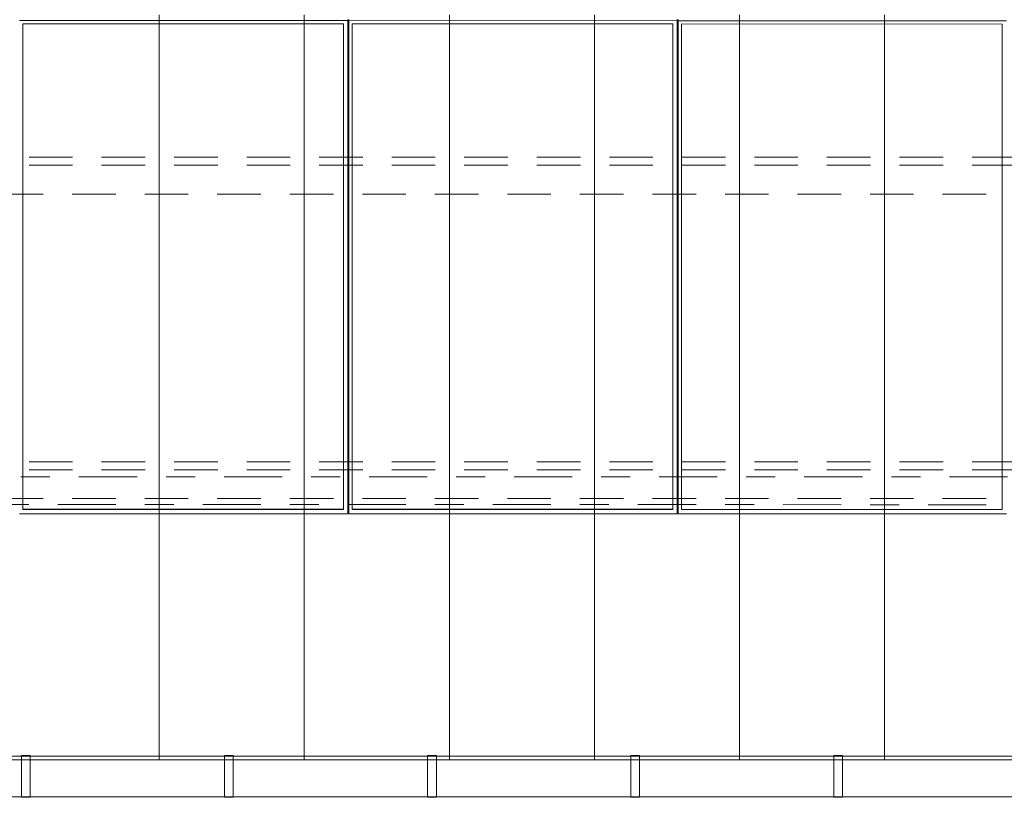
# Model space of a CAD drawing. Header units: metres. Extents: x -167 to 233, y -155 to 122.
# Tile 23 of 96: x 33.82 to 37.21, y 27.49 to 30.17. Entities that reach past the tile are written whole.
import ezdxf
from ezdxf.enums import TextEntityAlignment as Align

# ---------------------------------------------------------------- set-up
doc = ezdxf.new("R2010")
doc.units = ezdxf.units.M
doc.header["$MEASUREMENT"] = 0
for name, pattern in [('Achse', [0.4, 0.2, -0.1, 0, -0.1]), ('Raster', [0.4, 0.2, -0.1, 0, -0.1]), ('Strichlinie_ eng', [0.23, 0.15, -0.08])]:
    doc.linetypes.add(name, pattern=pattern)
for name, color, linetype in [('30 Dachaufbau', 7, 'Continuous'), ('30 Dachentwässerung', 7, 'Continuous'), ('30 Dachkonstruktion massiv', 7, 'Continuous'), ('70 PV-Anlage', 7, 'Continuous'), ('90 Achsraster', 7, 'Continuous')]:
    doc.layers.add(name, color=color, linetype=linetype)
doc.styles.add('ERSTELLTER_STIL_1', font='arial.ttf')

# ---------------------------------------------------------------- blocks, each defined once
blk = doc.blocks.new('Standard-Rastermarker_139')
at = {"layer": '90 Achsraster', "color": 14, "linetype": 'Raster', "lineweight": 18, "true_color": 0xa80000}
blk.add_line((1, 0), (45.4427, 0), dxfattribs=at)
at = {"layer": '90 Achsraster', "color": 14, "lineweight": 18, "true_color": 0xa80000, "style": 'ERSTELLTER_STIL_1'}
for tag, p in [('AC_MarkerText_1_0', (-0.35, 0.15)), ('AC_MarkerText_1_1', (46.7927, 0.15))]:
    blk.add_attdef(tag, text='', height=0.3, dxfattribs=at).set_placement(p, align=Align.TOP_CENTER)
blk = doc.blocks.new('Lattung 27')
at = {"layer": '30 Dachkonstruktion massiv', "color": 7, "linetype": 'Strichlinie_ eng', "lineweight": 13}
for p, q in [((40.5014, 1.1487), (0, 1.1487)), ((40.5014, 1.1209), (0, 1.1209)), ((0, 1.0218), (40.5014, 1.0218)), ((40.5014, 0.099), (0, 0.099)), ((40.5014, 0.0712), (0, 0.0712)), ((0, -0.0278), (40.5014, -0.0278))]:
    blk.add_line(p, q, dxfattribs=at)
blk = doc.blocks.new('Regenrinne 27')
at = {"layer": '30 Dachentwässerung', "color": 7, "linetype": 'Continuous', "lineweight": 13}
for p, q in [((17.015, 0.072), (16.985, 0.072)), ((16.985, 0.072), (16.985, -0.072)), ((17.015, -0.072), (17.015, 0.072)), ((17.715, 0.072), (17.685, 0.072)), ((17.685, 0.072), (17.685, -0.072)), ((17.715, -0.072), (17.715, 0.072)), ((18.415, 0.072), (18.385, 0.072)), ((18.385, 0.072), (18.385, -0.072)), ((18.415, -0.072), (18.415, 0.072)), ((19.115, 0.072), (19.085, 0.072)), ((19.085, 0.072), (19.085, -0.072)), ((19.115, -0.072), (19.115, 0.072)), ((19.815, 0.072), (19.785, 0.072)), ((19.785, 0.072), (19.785, -0.072)), ((19.815, -0.072), (19.815, 0.072)), ((16.985, -0.072), (17.015, -0.072)), ((17.685, -0.072), (17.715, -0.072)), ((18.385, -0.072), (18.415, -0.072)), ((19.085, -0.072), (19.115, -0.072)), ((19.785, -0.072), (19.815, -0.072))]:
    blk.add_line(p, q, dxfattribs=at)
at = {"layer": '30 Dachentwässerung', "color": 7, "linetype": 'Continuous', "lineweight": 13, "flags": 128}
blk.add_lwpolyline([(0, -0.07), (20.7927, -0.07), (20.7927, 0.07), (0, 0.07)], close=True, dxfattribs=at)
blk = doc.blocks.new('*X218', base_point=(27236.1321, 33357.279))
at = {"layer": '30 Dachaufbau', "color": 7, "linetype": 'Continuous', "lineweight": 13}
for p, q in [((34.3011, 30.1169), (34.3011, 30.1813)), ((34.3011, 30.1169), (34.3011, 30.1813)), ((34.8011, 30.1169), (34.8011, 30.1813)), ((34.8011, 30.1169), (34.8011, 30.1813)), ((35.3011, 30.1169), (35.3011, 30.1813)), ((35.3011, 30.1169), (35.3011, 30.1813)), ((35.8011, 30.1169), (35.8011, 30.1813)), ((35.8011, 30.1169), (35.8011, 30.1813)), ((36.3011, 30.1169), (36.3011, 30.1813)), ((36.3011, 30.1169), (36.3011, 30.1813)), ((36.8011, 30.1169), (36.8011, 30.1813)), ((36.8011, 30.1169), (36.8011, 30.1813)), ((34.3011, 30.0525), (34.3011, 30.1169)), ((34.3011, 30.0525), (34.3011, 30.1169)), ((34.8011, 30.0525), (34.8011, 30.1169)), ((34.8011, 30.0525), (34.8011, 30.1169)), ((35.3011, 30.0525), (35.3011, 30.1169)), ((35.3011, 30.0525), (35.3011, 30.1169)), ((35.8011, 30.0525), (35.8011, 30.1169)), ((35.8011, 30.0525), (35.8011, 30.1169)), ((36.3011, 30.0525), (36.3011, 30.1169)), ((36.3011, 30.0525), (36.3011, 30.1169)), ((36.8011, 30.0525), (36.8011, 30.1169)), ((36.8011, 30.0525), (36.8011, 30.1169)), ((34.3011, 29.9882), (34.3011, 30.0525)), ((34.3011, 29.9882), (34.3011, 30.0525)), ((34.8011, 29.9882), (34.8011, 30.0525)), ((34.8011, 29.9882), (34.8011, 30.0525)), ((35.3011, 29.9882), (35.3011, 30.0525)), ((35.3011, 29.9882), (35.3011, 30.0525)), ((35.8011, 29.9882), (35.8011, 30.0525)), ((35.8011, 29.9882), (35.8011, 30.0525)), ((36.3011, 29.9882), (36.3011, 30.0525)), ((36.3011, 29.9882), (36.3011, 30.0525)), ((36.8011, 29.9882), (36.8011, 30.0525)), ((36.8011, 29.9882), (36.8011, 30.0525)), ((34.3011, 29.9238), (34.3011, 29.9882)), ((34.3011, 29.9238), (34.3011, 29.9882)), ((34.8011, 29.9238), (34.8011, 29.9882)), ((34.8011, 29.9238), (34.8011, 29.9882)), ((35.3011, 29.9238), (35.3011, 29.9882)), ((35.3011, 29.9238), (35.3011, 29.9882)), ((35.8011, 29.9238), (35.8011, 29.9882)), ((35.8011, 29.9238), (35.8011, 29.9882)), ((36.3011, 29.9238), (36.3011, 29.9882)), ((36.3011, 29.9238), (36.3011, 29.9882)), ((36.8011, 29.9238), (36.8011, 29.9882)), ((36.8011, 29.9238), (36.8011, 29.9882)), ((34.3011, 29.8594), (34.3011, 29.9238)), ((34.3011, 29.8594), (34.3011, 29.9238)), ((34.8011, 29.8594), (34.8011, 29.9238)), ((34.8011, 29.8594), (34.8011, 29.9238)), ((35.3011, 29.8594), (35.3011, 29.9238)), ((35.3011, 29.8594), (35.3011, 29.9238)), ((35.8011, 29.8594), (35.8011, 29.9238)), ((35.8011, 29.8594), (35.8011, 29.9238)), ((36.3011, 29.8594), (36.3011, 29.9238)), ((36.3011, 29.8594), (36.3011, 29.9238)), ((36.8011, 29.8594), (36.8011, 29.9238)), ((36.8011, 29.8594), (36.8011, 29.9238)), ((34.3011, 29.7951), (34.3011, 29.8594)), ((34.3011, 29.7951), (34.3011, 29.8594)), ((34.8011, 29.7951), (34.8011, 29.8594)), ((34.8011, 29.7951), (34.8011, 29.8594)), ((35.3011, 29.7951), (35.3011, 29.8594)), ((35.3011, 29.7951), (35.3011, 29.8594)), ((35.8011, 29.7951), (35.8011, 29.8594)), ((35.8011, 29.7951), (35.8011, 29.8594)), ((36.3011, 29.7951), (36.3011, 29.8594)), ((36.3011, 29.7951), (36.3011, 29.8594)), ((36.8011, 29.7951), (36.8011, 29.8594)), ((36.8011, 29.7951), (36.8011, 29.8594)), ((34.3011, 29.7307), (34.3011, 29.7951)), ((34.3011, 29.7307), (34.3011, 29.7951)), ((34.8011, 29.7307), (34.8011, 29.7951)), ((34.8011, 29.7307), (34.8011, 29.7951)), ((35.3011, 29.7307), (35.3011, 29.7951)), ((35.3011, 29.7307), (35.3011, 29.7951)), ((35.8011, 29.7307), (35.8011, 29.7951)), ((35.8011, 29.7307), (35.8011, 29.7951)), ((36.3011, 29.7307), (36.3011, 29.7951)), ((36.3011, 29.7307), (36.3011, 29.7951)), ((36.8011, 29.7307), (36.8011, 29.7951)), ((36.8011, 29.7307), (36.8011, 29.7951)), ((34.3011, 29.6663), (34.3011, 29.7307)), ((34.3011, 29.6663), (34.3011, 29.7307)), ((34.8011, 29.6663), (34.8011, 29.7307)), ((34.8011, 29.6663), (34.8011, 29.7307)), ((35.3011, 29.6663), (35.3011, 29.7307)), ((35.3011, 29.6663), (35.3011, 29.7307)), ((35.8011, 29.6663), (35.8011, 29.7307)), ((35.8011, 29.6663), (35.8011, 29.7307)), ((36.3011, 29.6663), (36.3011, 29.7307)), ((36.3011, 29.6663), (36.3011, 29.7307)), ((36.8011, 29.6663), (36.8011, 29.7307)), ((36.8011, 29.6663), (36.8011, 29.7307)), ((34.3011, 29.602), (34.3011, 29.6663)), ((34.3011, 29.602), (34.3011, 29.6663)), ((34.8011, 29.602), (34.8011, 29.6663)), ((34.8011, 29.602), (34.8011, 29.6663)), ((35.3011, 29.602), (35.3011, 29.6663)), ((35.3011, 29.602), (35.3011, 29.6663)), ((35.8011, 29.602), (35.8011, 29.6663)), ((35.8011, 29.602), (35.8011, 29.6663)), ((36.3011, 29.602), (36.3011, 29.6663)), ((36.3011, 29.602), (36.3011, 29.6663)), ((36.8011, 29.602), (36.8011, 29.6663)), ((36.8011, 29.602), (36.8011, 29.6663)), ((34.3011, 29.5376), (34.3011, 29.602)), ((34.3011, 29.5376), (34.3011, 29.602)), ((34.8011, 29.5376), (34.8011, 29.602)), ((34.8011, 29.5376), (34.8011, 29.602)), ((35.3011, 29.5376), (35.3011, 29.602)), ((35.3011, 29.5376), (35.3011, 29.602)), ((35.8011, 29.5376), (35.8011, 29.602)), ((35.8011, 29.5376), (35.8011, 29.602)), ((36.3011, 29.5376), (36.3011, 29.602)), ((36.3011, 29.5376), (36.3011, 29.602)), ((36.8011, 29.5376), (36.8011, 29.602)), ((36.8011, 29.5376), (36.8011, 29.602)), ((34.3011, 29.4732), (34.3011, 29.5376)), ((34.3011, 29.4732), (34.3011, 29.5376)), ((34.8011, 29.4732), (34.8011, 29.5376)), ((34.8011, 29.4732), (34.8011, 29.5376)), ((35.3011, 29.4732), (35.3011, 29.5376)), ((35.3011, 29.4732), (35.3011, 29.5376)), ((35.8011, 29.4732), (35.8011, 29.5376)), ((35.8011, 29.4732), (35.8011, 29.5376)), ((36.3011, 29.4732), (36.3011, 29.5376)), ((36.3011, 29.4732), (36.3011, 29.5376)), ((36.8011, 29.4732), (36.8011, 29.5376)), ((36.8011, 29.4732), (36.8011, 29.5376)), ((34.3011, 29.4089), (34.3011, 29.4732)), ((34.3011, 29.4089), (34.3011, 29.4732)), ((34.8011, 29.4089), (34.8011, 29.4732)), ((34.8011, 29.4089), (34.8011, 29.4732)), ((35.3011, 29.4089), (35.3011, 29.4732)), ((35.3011, 29.4089), (35.3011, 29.4732)), ((35.8011, 29.4089), (35.8011, 29.4732)), ((35.8011, 29.4089), (35.8011, 29.4732)), ((36.3011, 29.4089), (36.3011, 29.4732)), ((36.3011, 29.4089), (36.3011, 29.4732)), ((36.8011, 29.4089), (36.8011, 29.4732)), ((36.8011, 29.4089), (36.8011, 29.4732)), ((34.3011, 29.3445), (34.3011, 29.4089)), ((34.3011, 29.3445), (34.3011, 29.4089)), ((34.8011, 29.3445), (34.8011, 29.4089)), ((34.8011, 29.3445), (34.8011, 29.4089)), ((35.3011, 29.3445), (35.3011, 29.4089)), ((35.3011, 29.3445), (35.3011, 29.4089)), ((35.8011, 29.3445), (35.8011, 29.4089)), ((35.8011, 29.3445), (35.8011, 29.4089)), ((36.3011, 29.3445), (36.3011, 29.4089)), ((36.3011, 29.3445), (36.3011, 29.4089)), ((36.8011, 29.3445), (36.8011, 29.4089)), ((36.8011, 29.3445), (36.8011, 29.4089)), ((34.3011, 29.2801), (34.3011, 29.3445)), ((34.3011, 29.2801), (34.3011, 29.3445)), ((34.8011, 29.2801), (34.8011, 29.3445)), ((34.8011, 29.2801), (34.8011, 29.3445)), ((35.3011, 29.2801), (35.3011, 29.3445)), ((35.3011, 29.2801), (35.3011, 29.3445)), ((35.8011, 29.2801), (35.8011, 29.3445)), ((35.8011, 29.2801), (35.8011, 29.3445)), ((36.3011, 29.2801), (36.3011, 29.3445)), ((36.3011, 29.2801), (36.3011, 29.3445)), ((36.8011, 29.2801), (36.8011, 29.3445)), ((36.8011, 29.2801), (36.8011, 29.3445)), ((34.3011, 29.2158), (34.3011, 29.2801)), ((34.3011, 29.2158), (34.3011, 29.2801)), ((34.8011, 29.2158), (34.8011, 29.2801)), ((34.8011, 29.2158), (34.8011, 29.2801)), ((35.3011, 29.2158), (35.3011, 29.2801)), ((35.3011, 29.2158), (35.3011, 29.2801)), ((35.8011, 29.2158), (35.8011, 29.2801)), ((35.8011, 29.2158), (35.8011, 29.2801)), ((36.3011, 29.2158), (36.3011, 29.2801)), ((36.3011, 29.2158), (36.3011, 29.2801)), ((36.8011, 29.2158), (36.8011, 29.2801)), ((36.8011, 29.2158), (36.8011, 29.2801)), ((34.3011, 29.1514), (34.3011, 29.2158)), ((34.3011, 29.1514), (34.3011, 29.2158)), ((34.8011, 29.1514), (34.8011, 29.2158)), ((34.8011, 29.1514), (34.8011, 29.2158)), ((35.3011, 29.1514), (35.3011, 29.2158)), ((35.3011, 29.1514), (35.3011, 29.2158)), ((35.8011, 29.1514), (35.8011, 29.2158)), ((35.8011, 29.1514), (35.8011, 29.2158)), ((36.3011, 29.1514), (36.3011, 29.2158)), ((36.3011, 29.1514), (36.3011, 29.2158)), ((36.8011, 29.1514), (36.8011, 29.2158)), ((36.8011, 29.1514), (36.8011, 29.2158)), ((34.3011, 29.087), (34.3011, 29.1514)), ((34.3011, 29.087), (34.3011, 29.1514)), ((34.8011, 29.087), (34.8011, 29.1514)), ((34.8011, 29.087), (34.8011, 29.1514)), ((35.3011, 29.087), (35.3011, 29.1514)), ((35.3011, 29.087), (35.3011, 29.1514)), ((35.8011, 29.087), (35.8011, 29.1514)), ((35.8011, 29.087), (35.8011, 29.1514)), ((36.3011, 29.087), (36.3011, 29.1514)), ((36.3011, 29.087), (36.3011, 29.1514)), ((36.8011, 29.087), (36.8011, 29.1514)), ((36.8011, 29.087), (36.8011, 29.1514)), ((34.3011, 29.0227), (34.3011, 29.087)), ((34.3011, 29.0227), (34.3011, 29.087)), ((34.8011, 29.0227), (34.8011, 29.087)), ((34.8011, 29.0227), (34.8011, 29.087)), ((35.3011, 29.0227), (35.3011, 29.087)), ((35.3011, 29.0227), (35.3011, 29.087)), ((35.8011, 29.0227), (35.8011, 29.087)), ((35.8011, 29.0227), (35.8011, 29.087)), ((36.3011, 29.0227), (36.3011, 29.087)), ((36.3011, 29.0227), (36.3011, 29.087)), ((36.8011, 29.0227), (36.8011, 29.087)), ((36.8011, 29.0227), (36.8011, 29.087)), ((34.3011, 28.9583), (34.3011, 29.0227)), ((34.3011, 28.9583), (34.3011, 29.0227)), ((34.8011, 28.9583), (34.8011, 29.0227)), ((34.8011, 28.9583), (34.8011, 29.0227)), ((35.3011, 28.9583), (35.3011, 29.0227)), ((35.3011, 28.9583), (35.3011, 29.0227)), ((35.8011, 28.9583), (35.8011, 29.0227)), ((35.8011, 28.9583), (35.8011, 29.0227)), ((36.3011, 28.9583), (36.3011, 29.0227)), ((36.3011, 28.9583), (36.3011, 29.0227)), ((36.8011, 28.9583), (36.8011, 29.0227)), ((36.8011, 28.9583), (36.8011, 29.0227)), ((34.3011, 28.8939), (34.3011, 28.9583)), ((34.3011, 28.8939), (34.3011, 28.9583)), ((34.8011, 28.8939), (34.8011, 28.9583)), ((34.8011, 28.8939), (34.8011, 28.9583)), ((35.3011, 28.8939), (35.3011, 28.9583)), ((35.3011, 28.8939), (35.3011, 28.9583)), ((35.8011, 28.8939), (35.8011, 28.9583)), ((35.8011, 28.8939), (35.8011, 28.9583)), ((36.3011, 28.8939), (36.3011, 28.9583)), ((36.3011, 28.8939), (36.3011, 28.9583)), ((36.8011, 28.8939), (36.8011, 28.9583)), ((36.8011, 28.8939), (36.8011, 28.9583)), ((34.3011, 28.8296), (34.3011, 28.8939)), ((34.3011, 28.8296), (34.3011, 28.8939)), ((34.8011, 28.8296), (34.8011, 28.8939)), ((34.8011, 28.8296), (34.8011, 28.8939)), ((35.3011, 28.8296), (35.3011, 28.8939)), ((35.3011, 28.8296), (35.3011, 28.8939)), ((35.8011, 28.8296), (35.8011, 28.8939)), ((35.8011, 28.8296), (35.8011, 28.8939)), ((36.3011, 28.8296), (36.3011, 28.8939)), ((36.3011, 28.8296), (36.3011, 28.8939)), ((36.8011, 28.8296), (36.8011, 28.8939)), ((36.8011, 28.8296), (36.8011, 28.8939)), ((34.3011, 28.7652), (34.3011, 28.8296)), ((34.3011, 28.7652), (34.3011, 28.8296)), ((34.8011, 28.7652), (34.8011, 28.8296)), ((34.8011, 28.7652), (34.8011, 28.8296)), ((35.3011, 28.7652), (35.3011, 28.8296)), ((35.3011, 28.7652), (35.3011, 28.8296)), ((35.8011, 28.7652), (35.8011, 28.8296)), ((35.8011, 28.7652), (35.8011, 28.8296)), ((36.3011, 28.7652), (36.3011, 28.8296)), ((36.3011, 28.7652), (36.3011, 28.8296)), ((36.8011, 28.7652), (36.8011, 28.8296)), ((36.8011, 28.7652), (36.8011, 28.8296)), ((34.3011, 28.7008), (34.3011, 28.7652)), ((34.3011, 28.7008), (34.3011, 28.7652)), ((34.8011, 28.7008), (34.8011, 28.7652)), ((34.8011, 28.7008), (34.8011, 28.7652)), ((35.3011, 28.7008), (35.3011, 28.7652)), ((35.3011, 28.7008), (35.3011, 28.7652)), ((35.8011, 28.7008), (35.8011, 28.7652)), ((35.8011, 28.7008), (35.8011, 28.7652)), ((36.3011, 28.7008), (36.3011, 28.7652)), ((36.3011, 28.7008), (36.3011, 28.7652)), ((36.8011, 28.7008), (36.8011, 28.7652)), ((36.8011, 28.7008), (36.8011, 28.7652)), ((34.3011, 28.6365), (34.3011, 28.7008)), ((34.3011, 28.6365), (34.3011, 28.7008)), ((34.8011, 28.6365), (34.8011, 28.7008)), ((34.8011, 28.6365), (34.8011, 28.7008)), ((35.3011, 28.6365), (35.3011, 28.7008)), ((35.3011, 28.6365), (35.3011, 28.7008)), ((35.8011, 28.6365), (35.8011, 28.7008)), ((35.8011, 28.6365), (35.8011, 28.7008)), ((36.3011, 28.6365), (36.3011, 28.7008)), ((36.3011, 28.6365), (36.3011, 28.7008)), ((36.8011, 28.6365), (36.8011, 28.7008)), ((36.8011, 28.6365), (36.8011, 28.7008)), ((34.3011, 28.5721), (34.3011, 28.6365)), ((34.3011, 28.5721), (34.3011, 28.6365)), ((34.8011, 28.5721), (34.8011, 28.6365)), ((34.8011, 28.5721), (34.8011, 28.6365)), ((35.3011, 28.5721), (35.3011, 28.6365)), ((35.3011, 28.5721), (35.3011, 28.6365)), ((35.8011, 28.5721), (35.8011, 28.6365)), ((35.8011, 28.5721), (35.8011, 28.6365)), ((36.3011, 28.5721), (36.3011, 28.6365)), ((36.3011, 28.5721), (36.3011, 28.6365)), ((36.8011, 28.5721), (36.8011, 28.6365)), ((36.8011, 28.5721), (36.8011, 28.6365)), ((34.3011, 28.5077), (34.3011, 28.5721)), ((34.3011, 28.5077), (34.3011, 28.5721)), ((34.8011, 28.5077), (34.8011, 28.5721)), ((34.8011, 28.5077), (34.8011, 28.5721)), ((35.3011, 28.5077), (35.3011, 28.5721)), ((35.3011, 28.5077), (35.3011, 28.5721)), ((35.8011, 28.5077), (35.8011, 28.5721)), ((35.8011, 28.5077), (35.8011, 28.5721)), ((36.3011, 28.5077), (36.3011, 28.5721)), ((36.3011, 28.5077), (36.3011, 28.5721)), ((36.8011, 28.5077), (36.8011, 28.5721)), ((36.8011, 28.5077), (36.8011, 28.5721)), ((34.3011, 28.4434), (34.3011, 28.5077)), ((34.3011, 28.4434), (34.3011, 28.5077)), ((34.8011, 28.4434), (34.8011, 28.5077)), ((34.8011, 28.4434), (34.8011, 28.5077)), ((35.3011, 28.4434), (35.3011, 28.5077)), ((35.3011, 28.4434), (35.3011, 28.5077)), ((35.8011, 28.4434), (35.8011, 28.5077)), ((35.8011, 28.4434), (35.8011, 28.5077)), ((36.3011, 28.4434), (36.3011, 28.5077)), ((36.3011, 28.4434), (36.3011, 28.5077)), ((36.8011, 28.4434), (36.8011, 28.5077)), ((36.8011, 28.4434), (36.8011, 28.5077)), ((34.3011, 28.379), (34.3011, 28.4434)), ((34.3011, 28.379), (34.3011, 28.4434)), ((34.8011, 28.379), (34.8011, 28.4434)), ((34.8011, 28.379), (34.8011, 28.4434)), ((35.3011, 28.379), (35.3011, 28.4434)), ((35.3011, 28.379), (35.3011, 28.4434)), ((35.8011, 28.379), (35.8011, 28.4434)), ((35.8011, 28.379), (35.8011, 28.4434)), ((36.3011, 28.379), (36.3011, 28.4434)), ((36.3011, 28.379), (36.3011, 28.4434)), ((36.8011, 28.379), (36.8011, 28.4434)), ((36.8011, 28.379), (36.8011, 28.4434)), ((34.3011, 28.3146), (34.3011, 28.379)), ((34.3011, 28.3146), (34.3011, 28.379)), ((34.8011, 28.3146), (34.8011, 28.379)), ((34.8011, 28.3146), (34.8011, 28.379)), ((35.3011, 28.3146), (35.3011, 28.379)), ((35.3011, 28.3146), (35.3011, 28.379)), ((35.8011, 28.3146), (35.8011, 28.379)), ((35.8011, 28.3146), (35.8011, 28.379)), ((36.3011, 28.3146), (36.3011, 28.379)), ((36.3011, 28.3146), (36.3011, 28.379)), ((36.8011, 28.3146), (36.8011, 28.379)), ((36.8011, 28.3146), (36.8011, 28.379)), ((34.3011, 28.2502), (34.3011, 28.3146)), ((34.3011, 28.2502), (34.3011, 28.3146)), ((34.8011, 28.2502), (34.8011, 28.3146)), ((34.8011, 28.2502), (34.8011, 28.3146)), ((35.3011, 28.2502), (35.3011, 28.3146)), ((35.3011, 28.2502), (35.3011, 28.3146)), ((35.8011, 28.2502), (35.8011, 28.3146)), ((35.8011, 28.2502), (35.8011, 28.3146)), ((36.3011, 28.2502), (36.3011, 28.3146)), ((36.3011, 28.2502), (36.3011, 28.3146)), ((36.8011, 28.2502), (36.8011, 28.3146)), ((36.8011, 28.2502), (36.8011, 28.3146)), ((34.3011, 28.1859), (34.3011, 28.2502)), ((34.3011, 28.1859), (34.3011, 28.2502)), ((34.8011, 28.1859), (34.8011, 28.2502)), ((34.8011, 28.1859), (34.8011, 28.2502)), ((35.3011, 28.1859), (35.3011, 28.2502)), ((35.3011, 28.1859), (35.3011, 28.2502)), ((35.8011, 28.1859), (35.8011, 28.2502)), ((35.8011, 28.1859), (35.8011, 28.2502)), ((36.3011, 28.1859), (36.3011, 28.2502)), ((36.3011, 28.1859), (36.3011, 28.2502)), ((36.8011, 28.1859), (36.8011, 28.2502)), ((36.8011, 28.1859), (36.8011, 28.2502)), ((34.3011, 28.1215), (34.3011, 28.1859)), ((34.3011, 28.1215), (34.3011, 28.1859)), ((34.8011, 28.1215), (34.8011, 28.1859)), ((34.8011, 28.1215), (34.8011, 28.1859)), ((35.3011, 28.1215), (35.3011, 28.1859)), ((35.3011, 28.1215), (35.3011, 28.1859)), ((35.8011, 28.1215), (35.8011, 28.1859)), ((35.8011, 28.1215), (35.8011, 28.1859)), ((36.3011, 28.1215), (36.3011, 28.1859)), ((36.3011, 28.1215), (36.3011, 28.1859)), ((36.8011, 28.1215), (36.8011, 28.1859)), ((36.8011, 28.1215), (36.8011, 28.1859)), ((34.3011, 28.0571), (34.3011, 28.1215)), ((34.3011, 28.0571), (34.3011, 28.1215)), ((34.8011, 28.0571), (34.8011, 28.1215)), ((34.8011, 28.0571), (34.8011, 28.1215)), ((35.3011, 28.0571), (35.3011, 28.1215)), ((35.3011, 28.0571), (35.3011, 28.1215)), ((35.8011, 28.0571), (35.8011, 28.1215)), ((35.8011, 28.0571), (35.8011, 28.1215)), ((36.3011, 28.0571), (36.3011, 28.1215)), ((36.3011, 28.0571), (36.3011, 28.1215)), ((36.8011, 28.0571), (36.8011, 28.1215)), ((36.8011, 28.0571), (36.8011, 28.1215)), ((34.3011, 27.9928), (34.3011, 28.0571)), ((34.3011, 27.9928), (34.3011, 28.0571)), ((34.8011, 27.9928), (34.8011, 28.0571)), ((34.8011, 27.9928), (34.8011, 28.0571)), ((35.3011, 27.9928), (35.3011, 28.0571)), ((35.3011, 27.9928), (35.3011, 28.0571)), ((35.8011, 27.9928), (35.8011, 28.0571)), ((35.8011, 27.9928), (35.8011, 28.0571)), ((36.3011, 27.9928), (36.3011, 28.0571)), ((36.3011, 27.9928), (36.3011, 28.0571)), ((36.8011, 27.9928), (36.8011, 28.0571)), ((36.8011, 27.9928), (36.8011, 28.0571)), ((34.3011, 27.9284), (34.3011, 27.9928)), ((34.3011, 27.9284), (34.3011, 27.9928)), ((34.8011, 27.9284), (34.8011, 27.9928)), ((34.8011, 27.9284), (34.8011, 27.9928)), ((35.3011, 27.9284), (35.3011, 27.9928)), ((35.3011, 27.9284), (35.3011, 27.9928)), ((35.8011, 27.9284), (35.8011, 27.9928)), ((35.8011, 27.9284), (35.8011, 27.9928)), ((36.3011, 27.9284), (36.3011, 27.9928)), ((36.3011, 27.9284), (36.3011, 27.9928)), ((36.8011, 27.9284), (36.8011, 27.9928)), ((36.8011, 27.9284), (36.8011, 27.9928)), ((34.3011, 27.864), (34.3011, 27.9284)), ((34.3011, 27.864), (34.3011, 27.9284)), ((34.8011, 27.864), (34.8011, 27.9284)), ((34.8011, 27.864), (34.8011, 27.9284)), ((35.3011, 27.864), (35.3011, 27.9284)), ((35.3011, 27.864), (35.3011, 27.9284)), ((35.8011, 27.864), (35.8011, 27.9284)), ((35.8011, 27.864), (35.8011, 27.9284)), ((36.3011, 27.864), (36.3011, 27.9284)), ((36.3011, 27.864), (36.3011, 27.9284)), ((36.8011, 27.864), (36.8011, 27.9284)), ((36.8011, 27.864), (36.8011, 27.9284)), ((34.3011, 27.7997), (34.3011, 27.864)), ((34.3011, 27.7997), (34.3011, 27.864)), ((34.8011, 27.7997), (34.8011, 27.864)), ((34.8011, 27.7997), (34.8011, 27.864)), ((35.3011, 27.7997), (35.3011, 27.864)), ((35.3011, 27.7997), (35.3011, 27.864)), ((35.8011, 27.7997), (35.8011, 27.864)), ((35.8011, 27.7997), (35.8011, 27.864)), ((36.3011, 27.7997), (36.3011, 27.864)), ((36.3011, 27.7997), (36.3011, 27.864)), ((36.8011, 27.7997), (36.8011, 27.864)), ((36.8011, 27.7997), (36.8011, 27.864)), ((34.3011, 27.7353), (34.3011, 27.7997)), ((34.3011, 27.7353), (34.3011, 27.7997)), ((34.8011, 27.7353), (34.8011, 27.7997)), ((34.8011, 27.7353), (34.8011, 27.7997)), ((35.3011, 27.7353), (35.3011, 27.7997)), ((35.3011, 27.7353), (35.3011, 27.7997)), ((35.8011, 27.7353), (35.8011, 27.7997)), ((35.8011, 27.7353), (35.8011, 27.7997)), ((36.3011, 27.7353), (36.3011, 27.7997)), ((36.3011, 27.7353), (36.3011, 27.7997)), ((36.8011, 27.7353), (36.8011, 27.7997)), ((36.8011, 27.7353), (36.8011, 27.7997)), ((34.3011, 27.6709), (34.3011, 27.7353)), ((34.3011, 27.6709), (34.3011, 27.7353)), ((34.8011, 27.6709), (34.8011, 27.7353)), ((34.8011, 27.6709), (34.8011, 27.7353)), ((35.3011, 27.6709), (35.3011, 27.7353)), ((35.3011, 27.6709), (35.3011, 27.7353)), ((35.8011, 27.6709), (35.8011, 27.7353)), ((35.8011, 27.6709), (35.8011, 27.7353)), ((36.3011, 27.6709), (36.3011, 27.7353)), ((36.3011, 27.6709), (36.3011, 27.7353)), ((36.8011, 27.6709), (36.8011, 27.7353)), ((36.8011, 27.6709), (36.8011, 27.7353)), ((34.3011, 27.6148), (34.3011, 27.6709)), ((34.3011, 27.6148), (34.3011, 27.6709)), ((34.8011, 27.6148), (34.8011, 27.6709)), ((34.8011, 27.6148), (34.8011, 27.6709)), ((35.3011, 27.6148), (35.3011, 27.6709)), ((35.3011, 27.6148), (35.3011, 27.6709)), ((35.8011, 27.6148), (35.8011, 27.6709)), ((35.8011, 27.6148), (35.8011, 27.6709)), ((36.3011, 27.6148), (36.3011, 27.6709)), ((36.3011, 27.6148), (36.3011, 27.6709)), ((36.8011, 27.6148), (36.8011, 27.6709)), ((36.8011, 27.6148), (36.8011, 27.6709))]:
    blk.add_line(p, q, dxfattribs=at)
blk = doc.blocks.new('Solarkollektor - ACB')
at = {"layer": '70 PV-Anlage', "color": 7, "linetype": 'Continuous', "lineweight": 13}
for p, q in [((21.5615, 1.6817), (20.43, 1.6817)), ((20.445, -0.0032), (20.445, 1.6703)), ((20.445, 1.6703), (21.55, 1.6703)), ((21.55, 1.6703), (21.55, -0.0032)), ((21.5615, 1.6852), (21.5615, 1.6817)), ((21.5615, -0.0181), (21.5615, 1.6817)), ((21.565, 1.6852), (21.565, 1.6817)), ((22.6965, 1.6817), (21.565, 1.6817)), ((21.565, 1.6817), (21.565, -0.0181)), ((21.58, -0.0032), (21.58, 1.6703)), ((21.58, 1.6703), (22.685, 1.6703)), ((22.685, 1.6703), (22.685, -0.0032)), ((22.6965, 1.6852), (22.6965, 1.6817)), ((22.6965, -0.0181), (22.6965, 1.6817)), ((22.7, 1.6852), (22.7, 1.6817)), ((23.8315, 1.6817), (22.7, 1.6817)), ((22.7, 1.6817), (22.7, -0.0181)), ((22.715, -0.0032), (22.715, 1.6703)), ((22.715, 1.6703), (23.82, 1.6703)), ((23.82, 1.6703), (23.82, -0.0032)), ((21.565, 1.6157), (21.5615, 1.6157)), ((21.565, 1.6101), (21.5615, 1.6101)), ((22.7, 1.6157), (22.6965, 1.6157)), ((22.7, 1.6101), (22.6965, 1.6101)), ((21.5615, 1.5705), (21.565, 1.5705)), ((21.5615, 1.5684), (21.565, 1.5684)), ((22.6965, 1.5705), (22.7, 1.5705)), ((22.6965, 1.5684), (22.7, 1.5684)), ((21.565, 0.0313), (21.5615, 0.0313)), ((21.565, 0.0257), (21.5615, 0.0257)), ((22.7, 0.0313), (22.6965, 0.0313)), ((22.7, 0.0257), (22.6965, 0.0257)), ((20.43, -0.0181), (21.5615, -0.0181)), ((20.445, -0.0022), (21.55, -0.0022)), ((21.55, -0.0032), (20.445, -0.0032)), ((21.5615, -0.0139), (21.565, -0.0139)), ((21.565, -0.0181), (22.6965, -0.0181)), ((21.58, -0.0022), (22.685, -0.0022)), ((22.685, -0.0032), (21.58, -0.0032)), ((22.6965, -0.0139), (22.7, -0.0139)), ((22.7, -0.0181), (23.8315, -0.0181)), ((22.715, -0.0022), (23.82, -0.0022)), ((23.82, -0.0032), (22.715, -0.0032))]:
    blk.add_line(p, q, dxfattribs=at)
at = {"layer": '70 PV-Anlage', "color": 7, "linetype": 'Achse', "lineweight": 13}
blk.add_line((0, 0.0139), (39.725, 0.0139), dxfattribs=at)

msp = doc.modelspace()

# ---------------------------------------------------------------- linework, layer by layer
at = {"layer": '30 Dachaufbau', "color": 7, "linetype": 'Continuous', "lineweight": 13, "flags": 128}
msp.add_lwpolyline([(58.6225, 27.6148), (16.8411, 27.6148)], dxfattribs=at)

# ---------------------------------------------------------------- block references
at = {"layer": '30 Dachaufbau', "color": 7, "linetype": 'Continuous', "lineweight": 13}
msp.add_blockref('*X218', (27236.1321, 33357.279), dxfattribs=at)
at = {"layer": '30 Dachentwässerung', "color": 7, "linetype": 'Continuous', "lineweight": 13}
msp.add_blockref('Regenrinne 27', (16.8411, 27.5575), dxfattribs=at)
at = {"layer": '30 Dachkonstruktion massiv', "color": 7, "linetype": 'Strichlinie_ eng', "lineweight": 18}
msp.add_blockref('Lattung 27', (17.5011, 28.5425), dxfattribs=at)
at = {"layer": '70 PV-Anlage', "color": 7, "linetype": 'Continuous', "lineweight": 13, "xscale": -0.9999999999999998, "rotation": 359.9945255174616}
msp.add_blockref('Solarkollektor - ACB', (57.6511, 28.478), dxfattribs=at)
at = {"layer": '90 Achsraster', "color": 7, "linetype": 'Continuous', "lineweight": 18}
msp.add_blockref('Standard-Rastermarker_139', (13.5244, 28.5897), dxfattribs=at)

doc.saveas('drawing.dxf')
